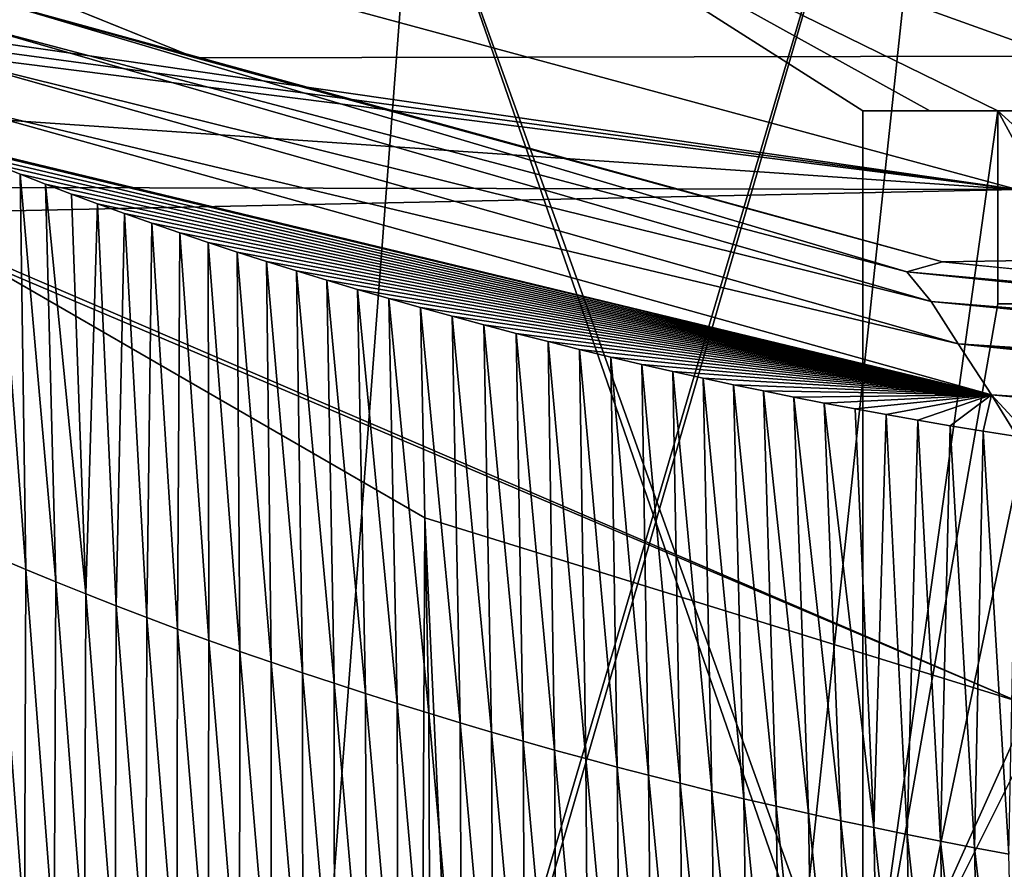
# Model space of a CAD drawing. Extents: x -54 to 446, y -6 to 1400.
# Tile 213 of 254: x -11.87 to -6.77, y 1392.17 to 1396.57. Entities that reach past the tile are written whole.
import ezdxf

# ---------------------------------------------------------------- set-up
doc = ezdxf.new("R2010")
doc.units = 0
doc.header["$LTSCALE"] = 52.148148
for name, color, linetype in [('1037', 7, 'CONTINUOUS'), ('1132', 7, 'CONTINUOUS'), ('1207', 7, 'CONTINUOUS'), ('1373', 7, 'CONTINUOUS'), ('1378', 7, 'CONTINUOUS'), ('1462', 7, 'CONTINUOUS'), ('1486', 7, 'CONTINUOUS'), ('1498', 7, 'CONTINUOUS'), ('1576', 7, 'CONTINUOUS'), ('892', 7, 'CONTINUOUS'), ('922', 7, 'CONTINUOUS'), ('982', 7, 'CONTINUOUS'), ('999', 7, 'CONTINUOUS')]:
    doc.layers.add(name, color=color, linetype=linetype)

msp = doc.modelspace()

# ---------------------------------------------------------------- linework, layer by layer
at = {"layer": '1037', "color": 7, "linetype": 'CONTINUOUS'}
for points in [[(-6.8, 1396.1, -3.2341), (-6.8, 1395.1, -3.3392), (-6.8, 1395.1, -12.2376), (-6.8, 1396.1, -3.2341)], [(-6.8, 1396.1, -3.2341), (-6.8, 1395.1, -12.2376), (-6.8, 1396.1, -12.2376), (-6.8, 1396.1, -3.2341)]]:
    msp.add_3dface(points, dxfattribs=at)
at = {"layer": '1132', "color": 7, "linetype": 'CONTINUOUS'}
for points in [[(-7.5, 1396.1, -3.2341), (-6.8, 1396.1, -3.2341), (-6.8, 1396.1, -12.2376), (-7.5, 1396.1, -3.2341)], [(-7.5, 1396.1, -3.2341), (-6.8, 1396.1, -12.2376), (-7.5, 1396.1, -11.8216), (-7.5, 1396.1, -3.2341)], [(-6.8, 1396.1, -12.2376), (-7.153, 1396.1, -12.0347), (-7.5, 1396.1, -11.8216), (-6.8, 1396.1, -12.2376)]]:
    msp.add_3dface(points, dxfattribs=at)
at = {"layer": '1207', "color": 7, "linetype": 'CONTINUOUS'}
for points in [[(-7.5, 1391.1, -3.7596), (-7.5, 1396.1, -3.2341), (-7.5, 1396.1, -11.8216), (-7.5, 1391.1, -3.7596)], [(-7.5, 1391.1, -11.8216), (-7.5, 1391.1, -3.7596), (-7.5, 1396.1, -11.8216), (-7.5, 1391.1, -11.8216)]]:
    msp.add_3dface(points, dxfattribs=at)
at = {"layer": '1373', "color": 7, "linetype": 'CONTINUOUS'}
for points in [[(-6.7, 1397.1712, -6.9038), (-6.7, 1395.6934, 5.2603), (-10.8758, 1396.8234, -2.9597), (-6.7, 1397.1712, -6.9038)], [(-6.7, 1395.6934, 5.2603), (-13, 1396.5998, -0.9654), (-10.8758, 1396.8234, -2.9597), (-6.7, 1395.6934, 5.2603)], [(-13, 1396.5455, -0.5202), (-13, 1396.5998, -0.9654), (-6.7, 1395.6934, 5.2603), (-13, 1396.5455, -0.5202)], [(-13, 1396.4896, -0.0752), (-13, 1396.5455, -0.5202), (-6.7, 1395.6934, 5.2603), (-13, 1396.4896, -0.0752)], [(-13, 1396.1248, 2.5646), (-13, 1396.4896, -0.0752), (-6.7, 1395.6934, 5.2603), (-13, 1396.1248, 2.5646)], [(-13, 1395.7043, 5.1962), (-13, 1396.1248, 2.5646), (-6.7, 1395.6934, 5.2603), (-13, 1395.7043, 5.1962)], [(-12.6548, 1395.5666, 5.9879), (-13, 1395.7043, 5.1962), (-6.7, 1395.6934, 5.2603), (-12.6548, 1395.5666, 5.9879)], [(-6.7, 1393.041, 17.2233), (-12.6548, 1395.5666, 5.9879), (-6.7, 1395.6934, 5.2603), (-6.7, 1393.041, 17.2233)], [(-6.7, 1393.041, 17.2233), (-12.2614, 1395.4279, 6.757), (-12.6548, 1395.5666, 5.9879), (-6.7, 1393.041, 17.2233)], [(-6.7, 1393.041, 17.2233), (-9.7708, 1393.9913, 13.5274), (-12.2614, 1395.4279, 6.757), (-6.7, 1393.041, 17.2233)]]:
    msp.add_3dface(points, dxfattribs=at)
at = {"layer": '1378', "color": 7, "linetype": 'CONTINUOUS'}
for points in [[(-12.2614, 1395.4279, 6.757), (-9.7708, 1393.9913, 13.5274), (-9.9522, 1357.5035, 9.8465), (-12.2614, 1395.4279, 6.757)], [(-9.7708, 1393.9913, 13.5274), (-7.5549, 1345.8057, 11.7864), (-9.9522, 1357.5035, 9.8465), (-9.7708, 1393.9913, 13.5274)], [(-6.7, 1393.041, 17.2233), (-7.5549, 1345.8057, 11.7864), (-9.7708, 1393.9913, 13.5274), (-6.7, 1393.041, 17.2233)], [(-6.7, 1393.041, 17.2233), (-6.7, 1392.0717, 17.1158), (-7.5549, 1345.8057, 11.7864), (-6.7, 1393.041, 17.2233)]]:
    msp.add_3dface(points, dxfattribs=at)
at = {"layer": '1462', "color": 7, "linetype": 'CONTINUOUS'}
msp.add_3dface([(-12.2831, 1345.7172, 6.7175), (-12.2614, 1395.4279, 6.757), (-9.9522, 1357.5035, 9.8465), (-12.2831, 1345.7172, 6.7175)], dxfattribs=at)
at = {"layer": '1486', "color": 7, "linetype": 'CONTINUOUS'}
for points in [[(92.5, 1396.5722, 15.5903), (92.5, 1398.1033, 8.751), (-11.8378, 1396.7304, 14.9571), (92.5, 1396.5722, 15.5903)], [(-10.9604, 1396.3755, 16.3591), (92.5, 1396.5722, 15.5903), (-11.8378, 1396.7304, 14.9571), (-10.9604, 1396.3755, 16.3591)], [(-7.0877, 1395.3184, 20.194), (92.5, 1396.5722, 15.5903), (-10.9604, 1396.3755, 16.3591), (-7.0877, 1395.3184, 20.194)], [(-0.6573, 1394.6719, 22.3363), (92.5, 1396.5722, 15.5903), (-7.0877, 1395.3184, 20.194), (-0.6573, 1394.6719, 22.3363)]]:
    msp.add_3dface(points, dxfattribs=at)
at = {"layer": '1498', "color": 7, "linetype": 'CONTINUOUS'}
for points in [[(-10.9604, 1396.3755, 16.3591), (-11.8378, 1396.7304, 14.9571), (-11.9923, 1396.6659, 15.087), (-10.9604, 1396.3755, 16.3591)], [(-11.9923, 1396.6659, 15.087), (-12.1261, 1396.5485, 15.2145), (-7.2722, 1395.2662, 20.2779), (-11.9923, 1396.6659, 15.087)], [(-7.0877, 1395.3184, 20.194), (-10.9604, 1396.3755, 16.3591), (-11.9923, 1396.6659, 15.087), (-7.0877, 1395.3184, 20.194)], [(-7.0877, 1395.3184, 20.194), (-11.9923, 1396.6659, 15.087), (-7.2722, 1395.2662, 20.2779), (-7.0877, 1395.3184, 20.194)], [(-12.1261, 1396.5485, 15.2145), (-12.2322, 1396.3713, 15.329), (-7.1466, 1395.1124, 20.5495), (-12.1261, 1396.5485, 15.2145)], [(-7.2722, 1395.2662, 20.2779), (-12.1261, 1396.5485, 15.2145), (-7.1466, 1395.1124, 20.5495), (-7.2722, 1395.2662, 20.2779)], [(-12.2322, 1396.3713, 15.329), (-12.2915, 1396.1509, 15.3943), (-7.0061, 1394.8923, 20.8053), (-12.2322, 1396.3713, 15.329)], [(-7.1466, 1395.1124, 20.5495), (-12.2322, 1396.3713, 15.329), (-7.0061, 1394.8923, 20.8053), (-7.1466, 1395.1124, 20.5495)], [(-12.2915, 1396.1509, 15.3943), (-12.2883, 1395.9445, 15.4003), (-6.8345, 1394.6291, 20.9879), (-12.2915, 1396.1509, 15.3943)], [(-7.0061, 1394.8923, 20.8053), (-12.2915, 1396.1509, 15.3943), (-6.8345, 1394.6291, 20.9879), (-7.0061, 1394.8923, 20.8053)], [(-12.2883, 1395.9445, 15.4003), (-12.254, 1395.9298, 15.4593), (-6.8345, 1394.6291, 20.9879), (-12.2883, 1395.9445, 15.4003)], [(-12.254, 1395.9298, 15.4593), (-12.1259, 1395.8757, 15.6753), (-6.8345, 1394.6291, 20.9879), (-12.254, 1395.9298, 15.4593)], [(-12.1259, 1395.8757, 15.6753), (-11.9985, 1395.8234, 15.8826), (-6.8345, 1394.6291, 20.9879), (-12.1259, 1395.8757, 15.6753)], [(-11.9985, 1395.8234, 15.8826), (-11.8697, 1395.7717, 16.0855), (-6.8345, 1394.6291, 20.9879), (-11.9985, 1395.8234, 15.8826)], [(-11.8697, 1395.7717, 16.0855), (-11.7376, 1395.7201, 16.2869), (-6.8345, 1394.6291, 20.9879), (-11.8697, 1395.7717, 16.0855)], [(-11.7376, 1395.7201, 16.2869), (-11.6038, 1395.6691, 16.4845), (-6.8345, 1394.6291, 20.9879), (-11.7376, 1395.7201, 16.2869)], [(-11.6038, 1395.6691, 16.4845), (-11.4677, 1395.6185, 16.679), (-6.8345, 1394.6291, 20.9879), (-11.6038, 1395.6691, 16.4845)], [(-11.4677, 1395.6185, 16.679), (-11.3288, 1395.568, 16.8714), (-6.8345, 1394.6291, 20.9879), (-11.4677, 1395.6185, 16.679)], [(-11.3288, 1395.568, 16.8714), (-11.1867, 1395.5177, 17.0622), (-6.8345, 1394.6291, 20.9879), (-11.3288, 1395.568, 16.8714)], [(-11.1867, 1395.5177, 17.0622), (-11.042, 1395.4676, 17.2506), (-6.8345, 1394.6291, 20.9879), (-11.1867, 1395.5177, 17.0622)], [(-11.042, 1395.4676, 17.2506), (-10.8945, 1395.4178, 17.4366), (-6.8345, 1394.6291, 20.9879), (-11.042, 1395.4676, 17.2506)], [(-10.8945, 1395.4178, 17.4366), (-10.7445, 1395.3684, 17.6202), (-6.8345, 1394.6291, 20.9879), (-10.8945, 1395.4178, 17.4366)], [(-10.7445, 1395.3684, 17.6202), (-10.5919, 1395.3193, 17.8013), (-6.8345, 1394.6291, 20.9879), (-10.7445, 1395.3684, 17.6202)], [(-10.5919, 1395.3193, 17.8013), (-10.4369, 1395.2706, 17.9798), (-6.8345, 1394.6291, 20.9879), (-10.5919, 1395.3193, 17.8013)], [(-0.6573, 1394.6719, 22.3363), (-7.0877, 1395.3184, 20.194), (-7.2722, 1395.2662, 20.2779), (-0.6573, 1394.6719, 22.3363)], [(-10.4369, 1395.2706, 17.9798), (-10.2796, 1395.2225, 18.1556), (-6.8345, 1394.6291, 20.9879), (-10.4369, 1395.2706, 17.9798)], [(-0.6738, 1394.5923, 22.5065), (-0.6573, 1394.6719, 22.3363), (-7.2722, 1395.2662, 20.2779), (-0.6738, 1394.5923, 22.5065)], [(-0.6738, 1394.5923, 22.5065), (-7.2722, 1395.2662, 20.2779), (-7.1466, 1395.1124, 20.5495), (-0.6738, 1394.5923, 22.5065)], [(-10.2796, 1395.2225, 18.1556), (-10.12, 1395.1747, 18.3288), (-6.8345, 1394.6291, 20.9879), (-10.2796, 1395.2225, 18.1556)], [(-10.12, 1395.1747, 18.3288), (-9.958, 1395.1275, 18.4996), (-6.8345, 1394.6291, 20.9879), (-10.12, 1395.1747, 18.3288)], [(-9.958, 1395.1275, 18.4996), (-9.7944, 1395.0809, 18.6672), (-6.8345, 1394.6291, 20.9879), (-9.958, 1395.1275, 18.4996)], [(-0.6874, 1394.4864, 22.6342), (-0.6738, 1394.5923, 22.5065), (-7.1466, 1395.1124, 20.5495), (-0.6874, 1394.4864, 22.6342)], [(-0.6874, 1394.4864, 22.6342), (-7.1466, 1395.1124, 20.5495), (-7.0061, 1394.8923, 20.8053), (-0.6874, 1394.4864, 22.6342)], [(-9.7944, 1395.0809, 18.6672), (-9.6301, 1395.0353, 18.8307), (-6.8345, 1394.6291, 20.9879), (-9.7944, 1395.0809, 18.6672)], [(-9.6301, 1395.0353, 18.8307), (-9.4646, 1394.9906, 18.991), (-6.8345, 1394.6291, 20.9879), (-9.6301, 1395.0353, 18.8307)], [(-9.4646, 1394.9906, 18.991), (-9.2981, 1394.9466, 19.1478), (-6.8345, 1394.6291, 20.9879), (-9.4646, 1394.9906, 18.991)], [(-9.2981, 1394.9466, 19.1478), (-9.1322, 1394.9041, 19.2995), (-6.8345, 1394.6291, 20.9879), (-9.2981, 1394.9466, 19.1478)], [(-9.1322, 1394.9041, 19.2995), (-8.9687, 1394.8633, 19.4447), (-6.8345, 1394.6291, 20.9879), (-9.1322, 1394.9041, 19.2995)], [(-8.9687, 1394.8633, 19.4447), (-8.8066, 1394.8239, 19.5843), (-6.8345, 1394.6291, 20.9879), (-8.9687, 1394.8633, 19.4447)], [(-0.7067, 1394.2409, 22.785), (-0.699, 1394.3573, 22.7309), (-7.0061, 1394.8923, 20.8053), (-0.7067, 1394.2409, 22.785)], [(-0.7067, 1394.2409, 22.785), (-7.0061, 1394.8923, 20.8053), (-6.8345, 1394.6291, 20.9879), (-0.7067, 1394.2409, 22.785)], [(-0.699, 1394.3573, 22.7309), (-0.6874, 1394.4864, 22.6342), (-7.0061, 1394.8923, 20.8053), (-0.699, 1394.3573, 22.7309)], [(-8.8066, 1394.8239, 19.5843), (-8.6456, 1394.786, 19.7187), (-6.8345, 1394.6291, 20.9879), (-8.8066, 1394.8239, 19.5843)], [(-8.6456, 1394.786, 19.7187), (-8.4859, 1394.7495, 19.8479), (-6.8345, 1394.6291, 20.9879), (-8.6456, 1394.786, 19.7187)], [(-8.4859, 1394.7495, 19.8479), (-8.328, 1394.7145, 19.9716), (-6.8345, 1394.6291, 20.9879), (-8.4859, 1394.7495, 19.8479)], [(-8.328, 1394.7145, 19.9716), (-8.1719, 1394.6809, 20.09), (-6.8345, 1394.6291, 20.9879), (-8.328, 1394.7145, 19.9716)], [(-8.1719, 1394.6809, 20.09), (-8.016, 1394.6484, 20.2044), (-6.8345, 1394.6291, 20.9879), (-8.1719, 1394.6809, 20.09)], [(-8.016, 1394.6484, 20.2044), (-7.8588, 1394.6166, 20.316), (-6.8345, 1394.6291, 20.9879), (-8.016, 1394.6484, 20.2044)], [(-7.8588, 1394.6166, 20.316), (-7.7006, 1394.5857, 20.4247), (-6.8345, 1394.6291, 20.9879), (-7.8588, 1394.6166, 20.316)], [(-7.7006, 1394.5857, 20.4247), (-7.5413, 1394.5555, 20.5304), (-6.8345, 1394.6291, 20.9879), (-7.7006, 1394.5857, 20.4247)], [(-7.5413, 1394.5555, 20.5304), (-7.3798, 1394.5259, 20.634), (-6.8345, 1394.6291, 20.9879), (-7.5413, 1394.5555, 20.5304)], [(-7.3798, 1394.5259, 20.634), (-7.215, 1394.4967, 20.7362), (-6.8345, 1394.6291, 20.9879), (-7.3798, 1394.5259, 20.634)], [(-7.215, 1394.4967, 20.7362), (-7.0476, 1394.468, 20.8363), (-6.8345, 1394.6291, 20.9879), (-7.215, 1394.4967, 20.7362)], [(-7.0476, 1394.468, 20.8363), (-6.8767, 1394.4398, 20.9349), (-6.8345, 1394.6291, 20.9879), (-7.0476, 1394.468, 20.8363)], [(-6.8767, 1394.4398, 20.9349), (-6.7007, 1394.4117, 21.0329), (-6.8345, 1394.6291, 20.9879), (-6.8767, 1394.4398, 20.9349)], [(-0.7147, 1394.0592, 22.8237), (-0.7067, 1394.2409, 22.785), (-6.8345, 1394.6291, 20.9879), (-0.7147, 1394.0592, 22.8237)], [(-6.6207, 1394.3992, 21.0764), (-0.7147, 1394.0592, 22.8237), (-6.8345, 1394.6291, 20.9879), (-6.6207, 1394.3992, 21.0764)], [(-6.7007, 1394.4117, 21.0329), (-6.6207, 1394.3992, 21.0764), (-6.8345, 1394.6291, 20.9879), (-6.7007, 1394.4117, 21.0329)]]:
    msp.add_3dface(points, dxfattribs=at)
at = {"layer": '1576', "color": 7, "linetype": 'CONTINUOUS'}
for points in [[(-11.9914, 1393.7874, 15.6548), (-11.8389, 1393.7226, 15.8939), (-11.9985, 1395.8234, 15.8826), (-11.9914, 1393.7874, 15.6548)], [(-11.9985, 1395.8234, 15.8826), (-11.8389, 1393.7226, 15.8939), (-11.8697, 1395.7717, 16.0855), (-11.9985, 1395.8234, 15.8826)], [(-11.8389, 1393.7226, 15.8939), (-11.6846, 1393.6588, 16.1269), (-11.8697, 1395.7717, 16.0855), (-11.8389, 1393.7226, 15.8939)], [(-11.8697, 1395.7717, 16.0855), (-11.6846, 1393.6588, 16.1269), (-11.7376, 1395.7201, 16.2869), (-11.8697, 1395.7717, 16.0855)], [(-11.6846, 1393.6588, 16.1269), (-11.5287, 1393.596, 16.3537), (-11.7376, 1395.7201, 16.2869), (-11.6846, 1393.6588, 16.1269)], [(-11.7376, 1395.7201, 16.2869), (-11.5287, 1393.596, 16.3537), (-11.6038, 1395.6691, 16.4845), (-11.7376, 1395.7201, 16.2869)], [(-11.6038, 1395.6691, 16.4845), (-11.5287, 1393.596, 16.3537), (-11.4677, 1395.6185, 16.679), (-11.6038, 1395.6691, 16.4845)], [(-11.5287, 1393.596, 16.3537), (-11.3713, 1393.5343, 16.5745), (-11.4677, 1395.6185, 16.679), (-11.5287, 1393.596, 16.3537)], [(-11.4677, 1395.6185, 16.679), (-11.3713, 1393.5343, 16.5745), (-11.3288, 1395.568, 16.8714), (-11.4677, 1395.6185, 16.679)], [(-11.3713, 1393.5343, 16.5745), (-11.2126, 1393.4737, 16.7894), (-11.3288, 1395.568, 16.8714), (-11.3713, 1393.5343, 16.5745)], [(-11.3288, 1395.568, 16.8714), (-11.2126, 1393.4737, 16.7894), (-11.1867, 1395.5177, 17.0622), (-11.3288, 1395.568, 16.8714)], [(-11.2126, 1393.4737, 16.7894), (-11.0527, 1393.4141, 16.9985), (-11.1867, 1395.5177, 17.0622), (-11.2126, 1393.4737, 16.7894)], [(-11.1867, 1395.5177, 17.0622), (-11.0527, 1393.4141, 16.9985), (-11.042, 1395.4676, 17.2506), (-11.1867, 1395.5177, 17.0622)], [(-11.0527, 1393.4141, 16.9985), (-10.8919, 1393.3556, 17.2019), (-11.042, 1395.4676, 17.2506), (-11.0527, 1393.4141, 16.9985)], [(-11.042, 1395.4676, 17.2506), (-10.8919, 1393.3556, 17.2019), (-10.8945, 1395.4178, 17.4366), (-11.042, 1395.4676, 17.2506)], [(-10.8919, 1393.3556, 17.2019), (-10.7302, 1393.2983, 17.3997), (-10.8945, 1395.4178, 17.4366), (-10.8919, 1393.3556, 17.2019)], [(-10.8945, 1395.4178, 17.4366), (-10.7302, 1393.2983, 17.3997), (-10.7445, 1395.3684, 17.6202), (-10.8945, 1395.4178, 17.4366)], [(-10.7302, 1393.2983, 17.3997), (-10.5679, 1393.242, 17.5922), (-10.7445, 1395.3684, 17.6202), (-10.7302, 1393.2983, 17.3997)], [(-10.7445, 1395.3684, 17.6202), (-10.5679, 1393.242, 17.5922), (-10.5919, 1395.3193, 17.8013), (-10.7445, 1395.3684, 17.6202)], [(-10.5679, 1393.242, 17.5922), (-10.405, 1393.1869, 17.7793), (-10.5919, 1395.3193, 17.8013), (-10.5679, 1393.242, 17.5922)], [(-10.5919, 1395.3193, 17.8013), (-10.405, 1393.1869, 17.7793), (-10.4369, 1395.2706, 17.9798), (-10.5919, 1395.3193, 17.8013)], [(-10.405, 1393.1869, 17.7793), (-10.2417, 1393.1329, 17.9611), (-10.4369, 1395.2706, 17.9798), (-10.405, 1393.1869, 17.7793)], [(-10.4369, 1395.2706, 17.9798), (-10.2417, 1393.1329, 17.9611), (-10.2796, 1395.2225, 18.1556), (-10.4369, 1395.2706, 17.9798)], [(-10.2417, 1393.1329, 17.9611), (-10.0782, 1393.08, 18.1379), (-10.2796, 1395.2225, 18.1556), (-10.2417, 1393.1329, 17.9611)], [(-10.2796, 1395.2225, 18.1556), (-10.0782, 1393.08, 18.1379), (-10.12, 1395.1747, 18.3288), (-10.2796, 1395.2225, 18.1556)], [(-10.0782, 1393.08, 18.1379), (-9.9146, 1393.0283, 18.3096), (-10.12, 1395.1747, 18.3288), (-10.0782, 1393.08, 18.1379)], [(-10.12, 1395.1747, 18.3288), (-9.9146, 1393.0283, 18.3096), (-9.958, 1395.1275, 18.4996), (-10.12, 1395.1747, 18.3288)], [(-9.9146, 1393.0283, 18.3096), (-9.7511, 1392.9777, 18.4765), (-9.958, 1395.1275, 18.4996), (-9.9146, 1393.0283, 18.3096)], [(-9.958, 1395.1275, 18.4996), (-9.7511, 1392.9777, 18.4765), (-9.7944, 1395.0809, 18.6672), (-9.958, 1395.1275, 18.4996)], [(-9.7511, 1392.9777, 18.4765), (-9.5879, 1392.9283, 18.6386), (-9.7944, 1395.0809, 18.6672), (-9.7511, 1392.9777, 18.4765)], [(-9.7944, 1395.0809, 18.6672), (-9.5879, 1392.9283, 18.6386), (-9.6301, 1395.0353, 18.8307), (-9.7944, 1395.0809, 18.6672)], [(-9.5879, 1392.9283, 18.6386), (-9.425, 1392.8801, 18.796), (-9.6301, 1395.0353, 18.8307), (-9.5879, 1392.9283, 18.6386)], [(-9.6301, 1395.0353, 18.8307), (-9.425, 1392.8801, 18.796), (-9.4646, 1394.9906, 18.991), (-9.6301, 1395.0353, 18.8307)], [(-9.425, 1392.8801, 18.796), (-9.2624, 1392.833, 18.9487), (-9.4646, 1394.9906, 18.991), (-9.425, 1392.8801, 18.796)], [(-9.4646, 1394.9906, 18.991), (-9.2624, 1392.833, 18.9487), (-9.2981, 1394.9466, 19.1478), (-9.4646, 1394.9906, 18.991)], [(-9.2624, 1392.833, 18.9487), (-9.0999, 1392.7871, 19.0968), (-9.2981, 1394.9466, 19.1478), (-9.2624, 1392.833, 18.9487)], [(-9.2981, 1394.9466, 19.1478), (-9.0999, 1392.7871, 19.0968), (-9.1322, 1394.9041, 19.2995), (-9.2981, 1394.9466, 19.1478)], [(-9.0999, 1392.7871, 19.0968), (-8.9372, 1392.7424, 19.2405), (-9.1322, 1394.9041, 19.2995), (-9.0999, 1392.7871, 19.0968)], [(-9.1322, 1394.9041, 19.2995), (-8.9372, 1392.7424, 19.2405), (-8.9687, 1394.8633, 19.4447), (-9.1322, 1394.9041, 19.2995)], [(-8.9372, 1392.7424, 19.2405), (-8.7744, 1392.6988, 19.3798), (-8.9687, 1394.8633, 19.4447), (-8.9372, 1392.7424, 19.2405)], [(-8.9687, 1394.8633, 19.4447), (-8.7744, 1392.6988, 19.3798), (-8.8066, 1394.8239, 19.5843), (-8.9687, 1394.8633, 19.4447)], [(-8.7744, 1392.6988, 19.3798), (-8.6111, 1392.6562, 19.5149), (-8.8066, 1394.8239, 19.5843), (-8.7744, 1392.6988, 19.3798)], [(-8.8066, 1394.8239, 19.5843), (-8.6111, 1392.6562, 19.5149), (-8.6456, 1394.786, 19.7187), (-8.8066, 1394.8239, 19.5843)], [(-8.6111, 1392.6562, 19.5149), (-8.4472, 1392.6146, 19.6461), (-8.6456, 1394.786, 19.7187), (-8.6111, 1392.6562, 19.5149)], [(-8.6456, 1394.786, 19.7187), (-8.4472, 1392.6146, 19.6461), (-8.4859, 1394.7495, 19.8479), (-8.6456, 1394.786, 19.7187)], [(-8.4472, 1392.6146, 19.6461), (-8.2827, 1392.574, 19.7734), (-8.4859, 1394.7495, 19.8479), (-8.4472, 1392.6146, 19.6461)], [(-8.4859, 1394.7495, 19.8479), (-8.2827, 1392.574, 19.7734), (-8.328, 1394.7145, 19.9716), (-8.4859, 1394.7495, 19.8479)], [(-8.2827, 1392.574, 19.7734), (-8.1172, 1392.5344, 19.897), (-8.328, 1394.7145, 19.9716), (-8.2827, 1392.574, 19.7734)], [(-8.328, 1394.7145, 19.9716), (-8.1172, 1392.5344, 19.897), (-8.1719, 1394.6809, 20.09), (-8.328, 1394.7145, 19.9716)], [(-8.1172, 1392.5344, 19.897), (-7.9508, 1392.4957, 20.017), (-8.1719, 1394.6809, 20.09), (-8.1172, 1392.5344, 19.897)], [(-8.1719, 1394.6809, 20.09), (-7.9508, 1392.4957, 20.017), (-8.016, 1394.6484, 20.2044), (-8.1719, 1394.6809, 20.09)], [(-7.9508, 1392.4957, 20.017), (-7.7832, 1392.4579, 20.1337), (-8.016, 1394.6484, 20.2044), (-7.9508, 1392.4957, 20.017)], [(-8.016, 1394.6484, 20.2044), (-7.7832, 1392.4579, 20.1337), (-7.8588, 1394.6166, 20.316), (-8.016, 1394.6484, 20.2044)], [(-7.7832, 1392.4579, 20.1337), (-7.6142, 1392.4208, 20.2471), (-7.8588, 1394.6166, 20.316), (-7.7832, 1392.4579, 20.1337)], [(-7.8588, 1394.6166, 20.316), (-7.6142, 1392.4208, 20.2471), (-7.7006, 1394.5857, 20.4247), (-7.8588, 1394.6166, 20.316)], [(-7.6142, 1392.4208, 20.2471), (-7.4437, 1392.3846, 20.3575), (-7.7006, 1394.5857, 20.4247), (-7.6142, 1392.4208, 20.2471)], [(-7.7006, 1394.5857, 20.4247), (-7.4437, 1392.3846, 20.3575), (-7.5413, 1394.5555, 20.5304), (-7.7006, 1394.5857, 20.4247)], [(-7.5413, 1394.5555, 20.5304), (-7.4437, 1392.3846, 20.3575), (-7.3798, 1394.5259, 20.634), (-7.5413, 1394.5555, 20.5304)], [(-7.4437, 1392.3846, 20.3575), (-7.2716, 1392.3492, 20.465), (-7.3798, 1394.5259, 20.634), (-7.4437, 1392.3846, 20.3575)], [(-7.3798, 1394.5259, 20.634), (-7.2716, 1392.3492, 20.465), (-7.215, 1394.4967, 20.7362), (-7.3798, 1394.5259, 20.634)], [(-7.2716, 1392.3492, 20.465), (-7.0976, 1392.3145, 20.5697), (-7.215, 1394.4967, 20.7362), (-7.2716, 1392.3492, 20.465)], [(-7.215, 1394.4967, 20.7362), (-7.0976, 1392.3145, 20.5697), (-7.0476, 1394.468, 20.8363), (-7.215, 1394.4967, 20.7362)], [(-7.0976, 1392.3145, 20.5697), (-6.9217, 1392.2804, 20.6719), (-7.0476, 1394.468, 20.8363), (-7.0976, 1392.3145, 20.5697)], [(-7.0476, 1394.468, 20.8363), (-6.9217, 1392.2804, 20.6719), (-6.8767, 1394.4398, 20.9349), (-7.0476, 1394.468, 20.8363)], [(-6.9217, 1392.2804, 20.6719), (-6.7435, 1392.2471, 20.7716), (-6.8767, 1394.4398, 20.9349), (-6.9217, 1392.2804, 20.6719)], [(-6.8767, 1394.4398, 20.9349), (-6.7435, 1392.2471, 20.7716), (-6.7007, 1394.4117, 21.0329), (-6.8767, 1394.4398, 20.9349)], [(-11.8474, 1391.8655, 15.6628), (-11.9914, 1393.7874, 15.6548), (-12.0008, 1391.9323, 15.4216), (-11.8474, 1391.8655, 15.6628)], [(-11.8389, 1393.7226, 15.8939), (-11.9914, 1393.7874, 15.6548), (-11.8474, 1391.8655, 15.6628), (-11.8389, 1393.7226, 15.8939)], [(-11.6922, 1391.7997, 15.8976), (-11.8389, 1393.7226, 15.8939), (-11.8474, 1391.8655, 15.6628), (-11.6922, 1391.7997, 15.8976)], [(-11.6846, 1393.6588, 16.1269), (-11.8389, 1393.7226, 15.8939), (-11.6922, 1391.7997, 15.8976), (-11.6846, 1393.6588, 16.1269)], [(-11.5354, 1391.735, 16.1264), (-11.6846, 1393.6588, 16.1269), (-11.6922, 1391.7997, 15.8976), (-11.5354, 1391.735, 16.1264)], [(-11.5287, 1393.596, 16.3537), (-11.6846, 1393.6588, 16.1269), (-11.5354, 1391.735, 16.1264), (-11.5287, 1393.596, 16.3537)], [(-11.377, 1391.6713, 16.3491), (-11.5287, 1393.596, 16.3537), (-11.5354, 1391.735, 16.1264), (-11.377, 1391.6713, 16.3491)], [(-11.3713, 1393.5343, 16.5745), (-11.5287, 1393.596, 16.3537), (-11.377, 1391.6713, 16.3491), (-11.3713, 1393.5343, 16.5745)], [(-11.2173, 1391.6086, 16.5659), (-11.3713, 1393.5343, 16.5745), (-11.377, 1391.6713, 16.3491), (-11.2173, 1391.6086, 16.5659)], [(-11.2126, 1393.4737, 16.7894), (-11.3713, 1393.5343, 16.5745), (-11.2173, 1391.6086, 16.5659), (-11.2126, 1393.4737, 16.7894)], [(-11.0564, 1391.547, 16.777), (-11.2126, 1393.4737, 16.7894), (-11.2173, 1391.6086, 16.5659), (-11.0564, 1391.547, 16.777)], [(-11.0527, 1393.4141, 16.9985), (-11.2126, 1393.4737, 16.7894), (-11.0564, 1391.547, 16.777), (-11.0527, 1393.4141, 16.9985)], [(-10.8944, 1391.4864, 16.9823), (-11.0527, 1393.4141, 16.9985), (-11.0564, 1391.547, 16.777), (-10.8944, 1391.4864, 16.9823)], [(-10.8919, 1393.3556, 17.2019), (-11.0527, 1393.4141, 16.9985), (-10.8944, 1391.4864, 16.9823), (-10.8919, 1393.3556, 17.2019)], [(-10.7316, 1391.427, 17.1822), (-10.8919, 1393.3556, 17.2019), (-10.8944, 1391.4864, 16.9823), (-10.7316, 1391.427, 17.1822)], [(-10.7302, 1393.2983, 17.3997), (-10.8919, 1393.3556, 17.2019), (-10.7316, 1391.427, 17.1822), (-10.7302, 1393.2983, 17.3997)], [(-10.568, 1391.3686, 17.3766), (-10.7302, 1393.2983, 17.3997), (-10.7316, 1391.427, 17.1822), (-10.568, 1391.3686, 17.3766)], [(-10.5679, 1393.242, 17.5922), (-10.7302, 1393.2983, 17.3997), (-10.568, 1391.3686, 17.3766), (-10.5679, 1393.242, 17.5922)], [(-10.4039, 1391.3113, 17.5657), (-10.5679, 1393.242, 17.5922), (-10.568, 1391.3686, 17.3766), (-10.4039, 1391.3113, 17.5657)], [(-10.405, 1393.1869, 17.7793), (-10.5679, 1393.242, 17.5922), (-10.4039, 1391.3113, 17.5657), (-10.405, 1393.1869, 17.7793)], [(-10.2417, 1393.1329, 17.9611), (-10.405, 1393.1869, 17.7793), (-10.2393, 1391.2551, 17.7496), (-10.2417, 1393.1329, 17.9611)], [(-10.2393, 1391.2551, 17.7496), (-10.405, 1393.1869, 17.7793), (-10.4039, 1391.3113, 17.5657), (-10.2393, 1391.2551, 17.7496)], [(-10.0782, 1393.08, 18.1379), (-10.2417, 1393.1329, 17.9611), (-10.0744, 1391.2, 17.9284), (-10.0782, 1393.08, 18.1379)], [(-10.0744, 1391.2, 17.9284), (-10.2417, 1393.1329, 17.9611), (-10.2393, 1391.2551, 17.7496), (-10.0744, 1391.2, 17.9284)], [(-9.9146, 1393.0283, 18.3096), (-10.0782, 1393.08, 18.1379), (-9.9094, 1391.146, 18.1022), (-9.9146, 1393.0283, 18.3096)], [(-9.9094, 1391.146, 18.1022), (-10.0782, 1393.08, 18.1379), (-10.0744, 1391.2, 17.9284), (-9.9094, 1391.146, 18.1022)], [(-9.7511, 1392.9777, 18.4765), (-9.9146, 1393.0283, 18.3096), (-9.7444, 1391.0931, 18.2712), (-9.7511, 1392.9777, 18.4765)], [(-9.7444, 1391.0931, 18.2712), (-9.9146, 1393.0283, 18.3096), (-9.9094, 1391.146, 18.1022), (-9.7444, 1391.0931, 18.2712)], [(-9.5879, 1392.9283, 18.6386), (-9.7511, 1392.9777, 18.4765), (-9.5796, 1391.0414, 18.4353), (-9.5879, 1392.9283, 18.6386)], [(-9.5796, 1391.0414, 18.4353), (-9.7511, 1392.9777, 18.4765), (-9.7444, 1391.0931, 18.2712), (-9.5796, 1391.0414, 18.4353)], [(-9.425, 1392.8801, 18.796), (-9.5879, 1392.9283, 18.6386), (-9.4152, 1390.9908, 18.5949), (-9.425, 1392.8801, 18.796)], [(-9.4152, 1390.9908, 18.5949), (-9.5879, 1392.9283, 18.6386), (-9.5796, 1391.0414, 18.4353), (-9.4152, 1390.9908, 18.5949)], [(-9.2624, 1392.833, 18.9487), (-9.425, 1392.8801, 18.796), (-9.251, 1390.9414, 18.7498), (-9.2624, 1392.833, 18.9487)], [(-9.251, 1390.9414, 18.7498), (-9.425, 1392.8801, 18.796), (-9.4152, 1390.9908, 18.5949), (-9.251, 1390.9414, 18.7498)], [(-9.0999, 1392.7871, 19.0968), (-9.2624, 1392.833, 18.9487), (-9.0867, 1390.8932, 18.8999), (-9.0999, 1392.7871, 19.0968)], [(-9.0867, 1390.8932, 18.8999), (-9.2624, 1392.833, 18.9487), (-9.251, 1390.9414, 18.7498), (-9.0867, 1390.8932, 18.8999)], [(-8.9372, 1392.7424, 19.2405), (-9.0999, 1392.7871, 19.0968), (-8.9221, 1390.8461, 19.0454), (-8.9372, 1392.7424, 19.2405)], [(-8.9221, 1390.8461, 19.0454), (-9.0999, 1392.7871, 19.0968), (-9.0867, 1390.8932, 18.8999), (-8.9221, 1390.8461, 19.0454)], [(-8.7744, 1392.6988, 19.3798), (-8.9372, 1392.7424, 19.2405), (-8.7572, 1390.8001, 19.1863), (-8.7744, 1392.6988, 19.3798)], [(-8.7572, 1390.8001, 19.1863), (-8.9372, 1392.7424, 19.2405), (-8.9221, 1390.8461, 19.0454), (-8.7572, 1390.8001, 19.1863)], [(-8.6111, 1392.6562, 19.5149), (-8.7744, 1392.6988, 19.3798), (-8.5917, 1390.7551, 19.3229), (-8.6111, 1392.6562, 19.5149)], [(-8.5917, 1390.7551, 19.3229), (-8.7744, 1392.6988, 19.3798), (-8.7572, 1390.8001, 19.1863), (-8.5917, 1390.7551, 19.3229)], [(-8.4472, 1392.6146, 19.6461), (-8.6111, 1392.6562, 19.5149), (-8.4255, 1390.7112, 19.4554), (-8.4472, 1392.6146, 19.6461)], [(-8.4255, 1390.7112, 19.4554), (-8.6111, 1392.6562, 19.5149), (-8.5917, 1390.7551, 19.3229), (-8.4255, 1390.7112, 19.4554)], [(-8.2827, 1392.574, 19.7734), (-8.4472, 1392.6146, 19.6461), (-8.2586, 1390.6683, 19.5838), (-8.2827, 1392.574, 19.7734)], [(-8.2586, 1390.6683, 19.5838), (-8.4472, 1392.6146, 19.6461), (-8.4255, 1390.7112, 19.4554), (-8.2586, 1390.6683, 19.5838)], [(-8.1172, 1392.5344, 19.897), (-8.2827, 1392.574, 19.7734), (-8.0907, 1390.6264, 19.7083), (-8.1172, 1392.5344, 19.897)], [(-8.0907, 1390.6264, 19.7083), (-8.2827, 1392.574, 19.7734), (-8.2586, 1390.6683, 19.5838), (-8.0907, 1390.6264, 19.7083)], [(-7.9508, 1392.4957, 20.017), (-8.1172, 1392.5344, 19.897), (-7.9217, 1390.5853, 19.8292), (-7.9508, 1392.4957, 20.017)], [(-7.9217, 1390.5853, 19.8292), (-8.1172, 1392.5344, 19.897), (-8.0907, 1390.6264, 19.7083), (-7.9217, 1390.5853, 19.8292)], [(-7.7832, 1392.4579, 20.1337), (-7.9508, 1392.4957, 20.017), (-7.7516, 1390.5451, 19.9466), (-7.7832, 1392.4579, 20.1337)], [(-7.7516, 1390.5451, 19.9466), (-7.9508, 1392.4957, 20.017), (-7.9217, 1390.5853, 19.8292), (-7.7516, 1390.5451, 19.9466)], [(-7.6142, 1392.4208, 20.2471), (-7.7832, 1392.4579, 20.1337), (-7.5801, 1390.5058, 20.0607), (-7.6142, 1392.4208, 20.2471)], [(-7.5801, 1390.5058, 20.0607), (-7.7832, 1392.4579, 20.1337), (-7.7516, 1390.5451, 19.9466), (-7.5801, 1390.5058, 20.0607)], [(-7.4437, 1392.3846, 20.3575), (-7.6142, 1392.4208, 20.2471), (-7.4071, 1390.4672, 20.1715), (-7.4437, 1392.3846, 20.3575)], [(-7.4071, 1390.4672, 20.1715), (-7.6142, 1392.4208, 20.2471), (-7.5801, 1390.5058, 20.0607), (-7.4071, 1390.4672, 20.1715)], [(-7.2716, 1392.3492, 20.465), (-7.4437, 1392.3846, 20.3575), (-7.2325, 1390.4294, 20.2794), (-7.2716, 1392.3492, 20.465)], [(-7.2325, 1390.4294, 20.2794), (-7.4437, 1392.3846, 20.3575), (-7.4071, 1390.4672, 20.1715), (-7.2325, 1390.4294, 20.2794)], [(-7.0976, 1392.3145, 20.5697), (-7.2716, 1392.3492, 20.465), (-7.0561, 1390.3924, 20.3845), (-7.0976, 1392.3145, 20.5697)], [(-7.0561, 1390.3924, 20.3845), (-7.2716, 1392.3492, 20.465), (-7.2325, 1390.4294, 20.2794), (-7.0561, 1390.3924, 20.3845)], [(-6.9217, 1392.2804, 20.6719), (-7.0976, 1392.3145, 20.5697), (-6.8778, 1390.356, 20.4869), (-6.9217, 1392.2804, 20.6719)], [(-6.8778, 1390.356, 20.4869), (-7.0976, 1392.3145, 20.5697), (-7.0561, 1390.3924, 20.3845), (-6.8778, 1390.356, 20.4869)], [(-6.7435, 1392.2471, 20.7716), (-6.9217, 1392.2804, 20.6719), (-6.6973, 1390.3202, 20.5868), (-6.7435, 1392.2471, 20.7716)], [(-6.6973, 1390.3202, 20.5868), (-6.9217, 1392.2804, 20.6719), (-6.8778, 1390.356, 20.4869), (-6.6973, 1390.3202, 20.5868)]]:
    msp.add_3dface(points, dxfattribs=at)
at = {"layer": '892', "color": 7, "linetype": 'CONTINUOUS'}
for points in [[(-9.8267, 1397.5815, -9.9718), (-5.7, 1396.1, -12.7871), (-5, 1397.9407, -13.0767), (-9.8267, 1397.5815, -9.9718)], [(-9.8267, 1397.5815, -9.9718), (-13, 1397.2565, -5.1962), (-10.7338, 1385.6744, -8.9881), (-9.8267, 1397.5815, -9.9718)], [(-5.8231, 1386.0384, -12.7315), (-9.8267, 1397.5815, -9.9718), (-10.7338, 1385.6744, -8.9881), (-5.8231, 1386.0384, -12.7315)], [(-7.5, 1391.1, -11.8216), (-7.5, 1396.1, -11.8216), (-9.8267, 1397.5815, -9.9718), (-7.5, 1391.1, -11.8216)], [(-7.5, 1391.1, -11.8216), (-9.8267, 1397.5815, -9.9718), (-5.8231, 1386.0384, -12.7315), (-7.5, 1391.1, -11.8216)], [(-6.8, 1396.1, -12.2376), (-5.7, 1396.1, -12.7871), (-9.8267, 1397.5815, -9.9718), (-6.8, 1396.1, -12.2376)], [(-7.153, 1396.1, -12.0347), (-6.8, 1396.1, -12.2376), (-9.8267, 1397.5815, -9.9718), (-7.153, 1396.1, -12.0347)], [(-7.5, 1396.1, -11.8216), (-7.153, 1396.1, -12.0347), (-9.8267, 1397.5815, -9.9718), (-7.5, 1396.1, -11.8216)], [(-13, 1397.2565, -5.1962), (-12.5, 1382.1, -6.3048), (-10.7338, 1385.6744, -8.9881), (-13, 1397.2565, -5.1962)], [(-5.7, 1395.1, -12.7871), (-5.7, 1396.1, -12.7871), (-6.8, 1396.1, -12.2376), (-5.7, 1395.1, -12.7871)], [(-6.256, 1395.1, -12.5245), (-5.7, 1395.1, -12.7871), (-6.8, 1396.1, -12.2376), (-6.256, 1395.1, -12.5245)], [(-6.8, 1395.1, -12.2376), (-6.256, 1395.1, -12.5245), (-6.8, 1396.1, -12.2376), (-6.8, 1395.1, -12.2376)]]:
    msp.add_3dface(points, dxfattribs=at)
at = {"layer": '922', "color": 7, "linetype": 'CONTINUOUS'}
for points in [[(-6.8, 1395.1, -3.3392), (-5.7, 1395.1, -3.3392), (-5.7, 1395.1, -12.7871), (-6.8, 1395.1, -3.3392)], [(-6.8, 1395.1, -3.3392), (-5.7, 1395.1, -12.7871), (-6.8, 1395.1, -12.2376), (-6.8, 1395.1, -3.3392)], [(-5.7, 1395.1, -12.7871), (-6.256, 1395.1, -12.5245), (-6.8, 1395.1, -12.2376), (-5.7, 1395.1, -12.7871)]]:
    msp.add_3dface(points, dxfattribs=at)
at = {"layer": '982', "color": 7, "linetype": 'CONTINUOUS'}
for points in [[(-7.5, 1391.1, -3.7596), (-5, 1391.1, -3.7596), (-5, 1396.1, -3.2341), (-7.5, 1391.1, -3.7596)], [(-7.5, 1396.1, -3.2341), (-7.5, 1391.1, -3.7596), (-6.8, 1396.1, -3.2341), (-7.5, 1396.1, -3.2341)], [(-6.8, 1396.1, -3.2341), (-7.5, 1391.1, -3.7596), (-6.8, 1395.1, -3.3392), (-6.8, 1396.1, -3.2341)], [(-5.7, 1395.1, -3.3392), (-7.5, 1391.1, -3.7596), (-5, 1396.1, -3.2341), (-5.7, 1395.1, -3.3392)], [(-6.8, 1395.1, -3.3392), (-7.5, 1391.1, -3.7596), (-5.7, 1395.1, -3.3392), (-6.8, 1395.1, -3.3392)]]:
    msp.add_3dface(points, dxfattribs=at)
at = {"layer": '999', "color": 7, "linetype": 'CONTINUOUS'}
for points in [[(-12.8001, 1399.2398, -9.5999), (-7, 1399.3898, -14.3875), (-12.1278, 1382.0052, -10.4363), (-12.8001, 1399.2398, -9.5999)], [(-12.1278, 1382.0052, -10.4363), (-7, 1399.3898, -14.3875), (-11.379, 1384.3185, -11.248), (-12.1278, 1382.0052, -10.4363)], [(-11.379, 1384.3185, -11.248), (-7, 1399.3898, -14.3875), (-8.4496, 1385.8453, -13.5869), (-11.379, 1384.3185, -11.248)], [(-7, 1399.3898, -14.3875), (-5.6123, 1399.3959, -14.9834), (-8.4496, 1385.8453, -13.5869), (-7, 1399.3898, -14.3875)], [(-8.4496, 1385.8453, -13.5869), (-5.6123, 1399.3959, -14.9834), (-5.5642, 1384.7931, -15.0013), (-8.4496, 1385.8453, -13.5869)]]:
    msp.add_3dface(points, dxfattribs=at)

doc.saveas('drawing.dxf')
